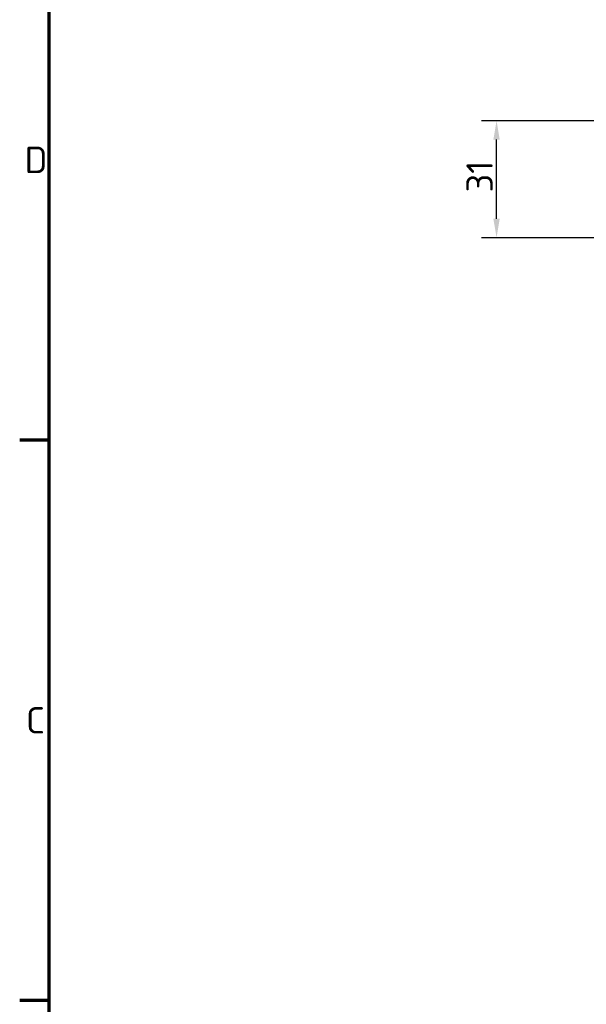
# Model space of a CAD drawing. Header units: millimetres. Extents: x 0 to 5104, y -184 to 1188.
# Tile 6 of 221: x 32 to 182, y 296 to 557. Entities that reach past the tile are written whole.
import ezdxf

# ---------------------------------------------------------------- set-up
doc = ezdxf.new("R2010")
doc.units = ezdxf.units.MM
doc.header["$LTSCALE"] = 2
doc.layers.get('0').update_dxf_attribs({"lineweight": 25})
doc.layers.add('Bemaßung (ISO)', color=7, linetype='Continuous', lineweight=25)
doc.layers.add('Rahmen (ISO)', color=7, linetype='Continuous', lineweight=70)
doc.styles.add('Notiztext (DIN)', font='isocpeur.ttf')
doc.dimstyles.new('Standard (DIN)', dxfattribs={"dimscale": 2, "dimtxt": 3.5, "dimasz": 2.5, "dimexe": 2, "dimexo": 0.5, "dimgap": 0.5, "dimtad": 1, "dimrnd": 1e-08, "dimtxsty": 'Notiztext (DIN)', "dimcen": 0.09, "dimdle": 10, "dimclrd": 256, "dimclre": 256, "dimclrt": 256, "dimadec": 0, "dimazin": 0, "dimtfac": 1, "dimtmove": 0, "dimatfit": 3, "dimfxl": 1, "dimtolj": 1, "dimtzin": 0, "dimlwd": -1, "dimlwe": -1, "dimarcsym": 0})

# ---------------------------------------------------------------- blocks, each defined once
blk = doc.blocks.new('Ränder Vorgaberahmen')
at = {"layer": 'Rahmen (ISO)'}
for p, q in [((20, 222.75), (16.1, 222.75)), ((20, 148.5), (16.1, 148.5))]:
    blk.add_line(p, q, dxfattribs=at)
at = {"layer": 'Rahmen (ISO)', "flags": 128}
blk.add_lwpolyline([(20, 20), (20, 574), (821, 574), (821, 20), (20, 20)], dxfattribs=at)
at = {"layer": 'Rahmen (ISO)', "char_height": 3.5, "attachment_point": 7, "style": 'Notiztext (DIN)'}
for s, insert in [('D', (16.75, 258.13)), ('C', (16.93, 183.88))]:
    blk.add_mtext(s, dxfattribs=dict(at, insert=insert))
blk = doc.blocks.new('*D42')
at = {"layer": 'Bemaßung (ISO)', "transparency": 16777216}
for p, q in [((186.03, 530.14), (154.48, 530.14)), ((158.48, 504.14), (158.48, 525.14)), ((358.39, 499.14), (154.48, 499.14))]:
    blk.add_line(p, q, dxfattribs=at)
for points in [[(157.64, 525.14), (159.31, 525.14), (158.48, 530.14)], [(157.64, 504.14), (159.31, 504.14), (158.48, 499.14)]]:
    blk.add_solid(points, dxfattribs=at)
at = {"layer": 'Defpoints', "color": 0, "transparency": 16777216}
for p in [(158.48, 530.14), (187.03, 530.14), (359.39, 499.14)]:
    blk.add_point(p, dxfattribs=at)
at = {"layer": 'Bemaßung (ISO)', "transparency": 16777216, "insert": (150.48, 511.14), "char_height": 7, "attachment_point": 1, "rotation": 90, "style": 'Notiztext (DIN)'}
blk.add_mtext('\\A1;31', dxfattribs=at)

msp = doc.modelspace()

# ---------------------------------------------------------------- block references
at = {"xscale": 2, "yscale": 2, "zscale": 2}
msp.add_blockref('Ränder Vorgaberahmen', (0, 0), dxfattribs=at)

# ---------------------------------------------------------------- dimensions: what is measured, and where the dimension line sits
at = {"layer": 'Bemaßung (ISO)'}
dim = msp.add_linear_dim(base=(158.478, 530.138), p1=(359.388, 499.138), p2=(187.03, 530.138), angle=90, dimstyle='Standard (DIN)', override={"dimgap": 0.5, "dimdec": 2, "dimtol": 0, "dimlim": 0, "dimtp": 0, "dimtm": 0, "dimtdec": 2, "dimtofl": 0, "dimatfit": 1}, dxfattribs=at)
dim.commit()
dim.dimension.update_dxf_attribs({"geometry": '*D42', "text_midpoint": (158.478, 514.638), "dimtype": 160})

doc.saveas('drawing.dxf')
